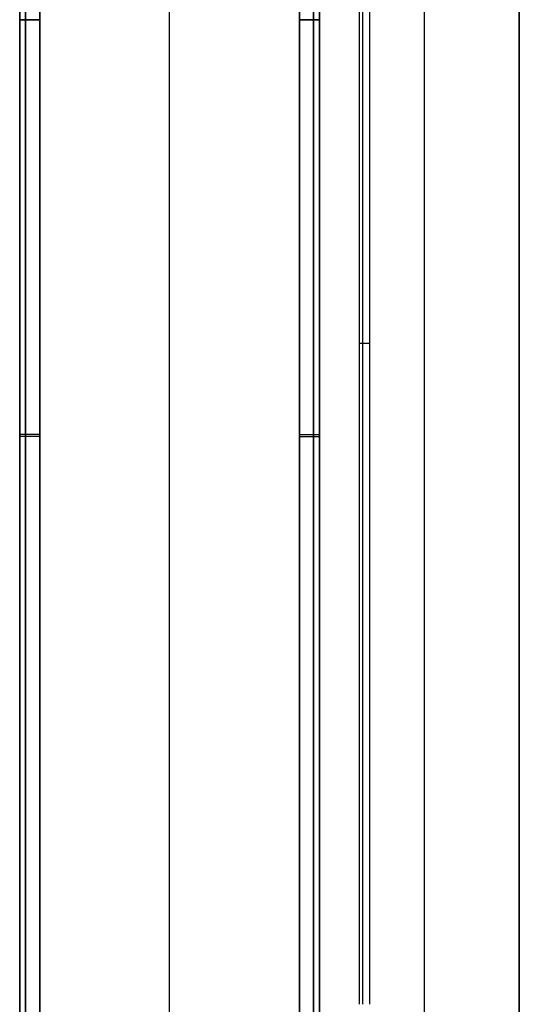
# Model space of a CAD drawing. Header units: millimetres. Extents: x 1640 to 2400, y 0 to 550.
# Tile 6 of 30: x 1640 to 1690, y 93 to 192. Entities that reach past the tile are written whole.
import ezdxf

# ---------------------------------------------------------------- set-up
doc = ezdxf.new("R2010")
doc.units = ezdxf.units.MM
doc.header["$MEASUREMENT"] = 0
doc.layers.add('Little architect__Table', color=7, linetype='Continuous', true_color=0x000000)

msp = doc.modelspace()

# ---------------------------------------------------------------- linework, layer by layer
at = {"layer": 'Little architect__Table'}
for p, q in [((1655, 0, 450), (1655, 550, 450)), ((1640, 547.549, 464.016), (1640, 2.451, 464.016)), ((1670, 2.451, 464.016), (1670, 547.549, 464.016)), ((1655, 20, 480), (1655, 530, 480)), ((1680.5, 21, 450), (1680.5, 529, 450)), ((1640, 520, 15), (1640, 30, 15)), ((1655, 30, 30), (1655, 520, 30)), ((1655, 30), (1655, 520)), ((1690, 474.402, 459.5), (1690, 75.598, 459.5)), ((1674, 93, 473.5), (1674, 457, 473.5)), ((1674, 93, 459.5), (1674, 457, 459.5)), ((1670, 30, 15), (1670, 272, 15))]:
    msp.add_line(p, q, dxfattribs=at)
for points, knots in [([(1690, 21, 450), (1690, 22.5, 450), (1690, 24, 450), (1690, 25.5, 450), (1690, 27, 450), (1690, 273, 450), (1690, 519, 450), (1690, 520, 450), (1690, 521, 450), (1690, 525, 450), (1690, 529, 450)], [0, 0, 0, 2.43083, 2.43083, 4.051383, 4.051383, 402.70751, 402.70751, 403.517787, 403.517787, 410, 410, 410]), ([(1690, 21, 469), (1690, 22.5, 469), (1690, 24, 469), (1690, 25.5, 469), (1690, 27, 469), (1690, 273, 469), (1690, 519, 469), (1690, 520, 469), (1690, 521, 469), (1690, 525, 469), (1690, 529, 469)], [-840, -840, -840, -837.56917, -837.56917, -835.948617, -835.948617, -437.29249, -437.29249, -436.482213, -436.482213, -430, -430, -430])]:
    msp.add_open_spline(points, degree=2, knots=knots, dxfattribs=at)
for points in [[(1640, 495.5, 478), (1640, 343.5, 478), (1640, 191.5, 478)], [(1640, 191.5, 452), (1640, 343.5, 452), (1640, 495.5, 452)], [(1640, 495.5, 28), (1640, 343.5, 28), (1640, 191.5, 28)], [(1640, 191.5, 2), (1640, 343.5, 2), (1640, 495.5, 2)], [(1640.586, 495.5, 479.414), (1640.586, 343.5, 479.414), (1640.586, 191.5, 479.414)], [(1640.586, 191.5, 450.586), (1640.586, 343.5, 450.586), (1640.586, 495.5, 450.586)], [(1640.586, 495.5, 29.414), (1640.586, 343.5, 29.414), (1640.586, 191.5, 29.414)], [(1642, 191.5, 480), (1642, 343.5, 480), (1642, 495.5, 480)], [(1642, 495.5, 450), (1642, 343.5, 450), (1642, 191.5, 450)], [(1642, 191.5, 30), (1642, 343.5, 30), (1642, 495.5, 30)], [(1642, 495.5), (1642, 343.5), (1642, 191.5)], [(1668, 495.5, 480), (1668, 343.5, 480), (1668, 191.5, 480)], [(1668, 191.5, 450), (1668, 343.5, 450), (1668, 495.5, 450)], [(1668, 495.5, 30), (1668, 343.5, 30), (1668, 191.5, 30)], [(1668, 191.5), (1668, 343.5), (1668, 495.5)], [(1669.414, 191.5, 450.586), (1669.414, 343.5, 450.586), (1669.414, 495.5, 450.586)], [(1669.414, 495.5, 29.414), (1669.414, 343.5, 29.414), (1669.414, 191.5, 29.414)], [(1669.414, 191.5, 0.586), (1669.414, 343.5, 0.586), (1669.414, 495.5, 0.586)], [(1670, 191.5, 478), (1670, 343.5, 478), (1670, 495.5, 478)], [(1670, 495.5, 452), (1670, 343.5, 452), (1670, 191.5, 452)], [(1670, 191.5, 28), (1670, 343.5, 28), (1670, 495.5, 28)], [(1670, 495.5, 2), (1670, 343.5, 2), (1670, 191.5, 2)], [(1674, 93, 450), (1674, 275, 450), (1674, 457, 450)], [(1674, 93, 469), (1674, 275, 469), (1674, 457, 469)], [(1674, 93, 478), (1674, 149, 478), (1674, 205, 478)], [(1674.293, 205, 478.707), (1674.293, 149, 478.707), (1674.293, 93, 478.707)], [(1675, 205, 479), (1675, 149, 479), (1675, 93, 479)], [(1640, 191.5, 478), (1640, 110.75, 478), (1640, 30, 478)], [(1640, 191.5, 452), (1640, 110.75, 452), (1640, 30, 452)], [(1640, 191.5, 2), (1640, 110.75, 2), (1640, 30, 2)], [(1640, 30, 28), (1640, 110.75, 28), (1640, 191.5, 28)], [(1640.586, 191.5, 479.414), (1640.586, 110.75, 479.414), (1640.586, 30, 479.414)], [(1640.586, 30, 450.586), (1640.586, 110.75, 450.586), (1640.586, 191.5, 450.586)], [(1640.586, 191.5, 29.414), (1640.586, 110.75, 29.414), (1640.586, 30, 29.414)], [(1640.586, 30, 0.586), (1640.586, 110.75, 0.586), (1640.586, 191.5, 0.586)], [(1642, 30, 480), (1642, 110.75, 480), (1642, 191.5, 480)], [(1642, 191.5, 450), (1642, 110.75, 450), (1642, 30, 450)], [(1642, 191.5), (1642, 110.75), (1642, 30)], [(1642, 191.5, 30), (1642, 110.75, 30), (1642, 30, 30)], [(1668, 191.5, 450), (1668, 110.75, 450), (1668, 30, 450)], [(1668, 30, 480), (1668, 110.75, 480), (1668, 191.5, 480)], [(1668, 30, 30), (1668, 110.75, 30), (1668, 191.5, 30)], [(1668, 191.5), (1668, 110.75), (1668, 30)], [(1669.414, 191.5, 479.414), (1669.414, 110.75, 479.414), (1669.414, 30, 479.414)], [(1669.414, 30, 450.586), (1669.414, 110.75, 450.586), (1669.414, 191.5, 450.586)], [(1669.414, 191.5, 29.414), (1669.414, 110.75, 29.414), (1669.414, 30, 29.414)], [(1669.414, 30, 0.586), (1669.414, 110.75, 0.586), (1669.414, 191.5, 0.586)], [(1670, 191.5, 478), (1670, 110.75, 478), (1670, 30, 478)], [(1670, 30, 452), (1670, 110.75, 452), (1670, 191.5, 452)], [(1670, 191.5, 28), (1670, 110.75, 28), (1670, 30, 28)], [(1670, 30, 2), (1670, 110.75, 2), (1670, 191.5, 2)]]:
    msp.add_open_spline(points, degree=2, dxfattribs=at)
for points, weights in [([(1640, 191.5, 478), (1640, 191.5, 480), (1642, 191.5, 480)], [1, 0.707106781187, 1]), ([(1642, 191.5, 450), (1640, 191.5, 450), (1640, 191.5, 452)], [1, 0.707106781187, 1]), ([(1640, 191.5, 28), (1640, 191.5, 30), (1642, 191.5, 30)], [1, 0.707106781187, 1]), ([(1642, 191.5), (1640, 191.5, 0), (1640, 191.5, 2)], [0.999999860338, 0.707106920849, 0.999999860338]), ([(1668, 191.5, 480), (1670, 191.5, 480), (1670, 191.5, 478)], [1, 0.707106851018, 0.999999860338]), ([(1670, 191.5, 452), (1670, 191.5, 450), (1668, 191.5, 450)], [1, 0.707106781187, 1]), ([(1668, 191.5, 30), (1670, 191.5, 30), (1670, 191.5, 28)], [1, 0.707106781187, 1]), ([(1670, 191.5, 2), (1670, 191.5), (1668, 191.5)], [0.999999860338, 0.707106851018, 1]), ([(1675, 159.1, 479), (1674, 159.1, 479), (1674, 159.1, 478)], [1, 0.707106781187, 1]), ([(1642, 150, 450), (1640, 150, 450), (1640, 150, 452)], [1, 0.707106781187, 1]), ([(1642, 150), (1640, 150), (1640, 150, 2)], [1, 0.707106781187, 1]), ([(1642, 149.8, 480), (1640, 149.8, 480), (1640, 149.8, 478)], [1, 0.707106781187, 1]), ([(1642, 149.8, 30), (1640, 149.8, 30), (1640, 149.8, 28)], [1, 0.707106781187, 1]), ([(1668, 150, 450), (1670, 150, 450), (1670, 150, 452)], [1, 0.707106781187, 1]), ([(1668, 150), (1670, 150), (1670, 150, 2)], [1, 0.707106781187, 1]), ([(1668, 149.8, 480), (1670, 149.8, 480), (1670, 149.8, 478)], [1, 0.707106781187, 1]), ([(1668, 149.8, 30), (1670, 149.8, 30), (1670, 149.8, 28)], [1, 0.707106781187, 1])]:
    msp.add_rational_spline(points, weights, degree=2, dxfattribs=at)

doc.saveas('drawing.dxf')
